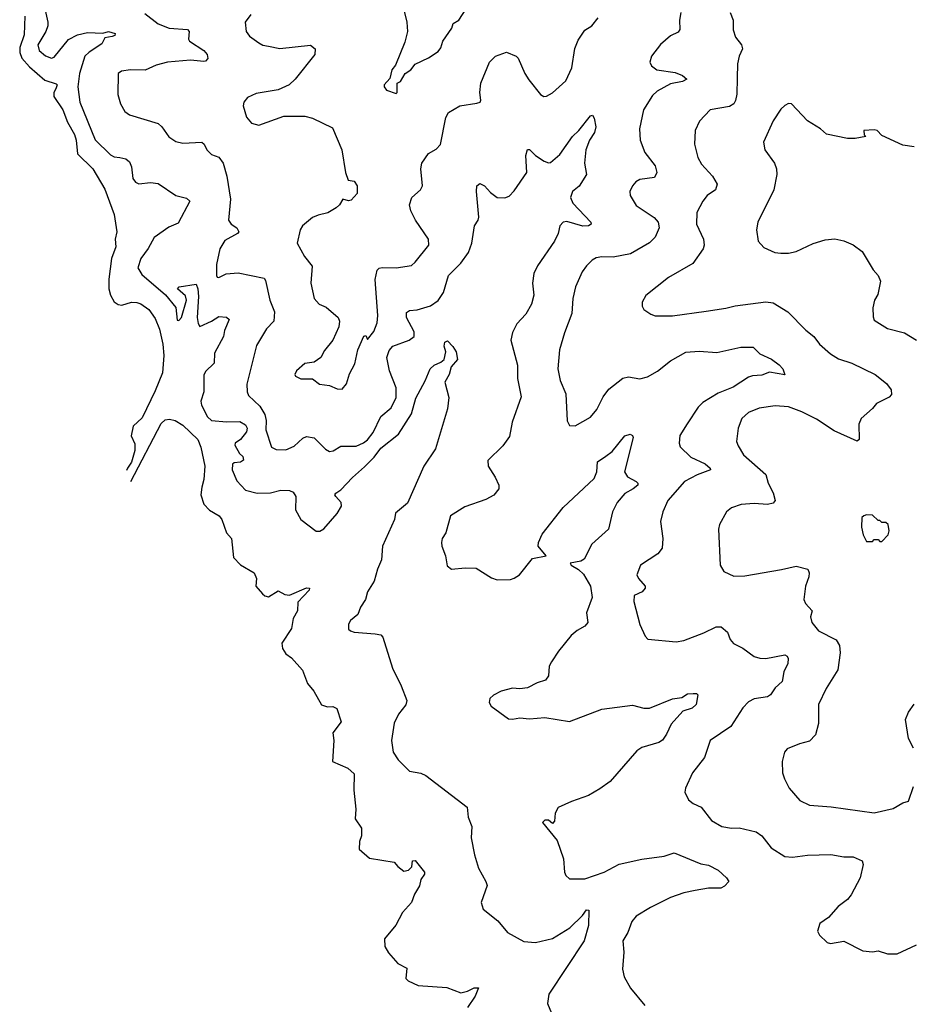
# Model space of a CAD drawing. Extents: x 2133461 to 2293071, y 753526 to 916327.
# Tile 10 of 256: x 2215669 to 2220349, y 762691 to 767857. Entities that reach past the tile are written whole.
import ezdxf

# ---------------------------------------------------------------- set-up
doc = ezdxf.new("R2010")
doc.units = 0

msp = doc.modelspace()

# ---------------------------------------------------------------- linework, layer by layer
at = {"layer": '0CON10XD'}
for points in [[(2215789.8, 767965), (2215816.4, 767845), (2215816.4, 767825), (2215805.8, 767795), (2215763.4, 767725), (2215771.5, 767695), (2215805, 767666.8), (2215835, 767654.6), (2215850.2, 767659.8), (2215925, 767752.5), (2215972, 767778), (2216025, 767789.2), (2216105, 767786.2), (2216135.2, 767795.2), (2216170.8, 767785), (2216167.5, 767775), (2216155, 767768.5), (2216115, 767761.2), (2216099.6, 767730.4), (2216032.8, 767687.2), (2216011.3, 767665), (2215982.5, 767575), (2215974.2, 767504.2), (2215984.1, 767424.1), (2216065, 767227.1), (2216145, 767148.9), (2216165, 767138.5), (2216195, 767133.8), (2216226.7, 767126.7), (2216245, 767112), (2216256.5, 767085), (2216263.2, 767023.2), (2216276, 767005), (2216295, 766995.6), (2216355, 767003.6), (2216395, 766998.1), (2216488.8, 766935), (2216545, 766920), (2216561.4, 766905), (2216500.5, 766789.5), (2216451.4, 766768.6), (2216375, 766714.4), (2216343.6, 766656.4), (2216305.4, 766605), (2216289.5, 766555), (2216309.9, 766519.9), (2216433.3, 766413.3), (2216487.7, 766347.7), (2216495, 766281.2), (2216505, 766278.6), (2216518, 766295), (2216544.6, 766385), (2216538.8, 766408.8), (2216496.7, 766445), (2216506.7, 766455), (2216595, 766470), (2216604.4, 766444.4), (2216607, 766405), (2216599.6, 766295), (2216605, 766263.8), (2216615, 766248.1), (2216675.3, 766274.7), (2216715, 766300), (2216755, 766297.1), (2216768, 766285), (2216743.6, 766226.4), (2216739.1, 766195), (2216692, 766108), (2216688.9, 766055), (2216645, 766010.6), (2216635, 765992), (2216634.6, 765905), (2216619.1, 765855), (2216623.8, 765835), (2216655, 765773.3), (2216674.8, 765754.8), (2216755, 765746.5), (2216825, 765748.5), (2216855, 765730.8), (2216862.5, 765715), (2216859.2, 765695), (2216827.7, 765655), (2216800.4, 765635), (2216797.3, 765625), (2216821.9, 765581.9), (2216840, 765565), (2216844, 765546), (2216827.5, 765535), (2216795, 765531.4), (2216786, 765525), (2216784.4, 765495), (2216808.2, 765438.2), (2216855, 765388.9), (2216915, 765372.7), (2216984.5, 765374.5), (2217039.3, 765389.3), (2217085, 765386.5), (2217105, 765379.2), (2217118, 765355), (2217116.7, 765285), (2217144.5, 765234.5), (2217225, 765174), (2217245, 765174), (2217265, 765185.8), (2217335, 765266.5), (2217357.9, 765305), (2217356.9, 765325), (2217328, 765355), (2217323.8, 765365), (2217327.7, 765372.3), (2217355, 765390), (2217415, 765454.5), (2217479.4, 765510.6), (2217528.8, 765561.2), (2217565, 765609.1), (2217657, 765683), (2217725, 765788.6), (2217748.4, 765871.6), (2217798.1, 765961.9), (2217824.4, 766025), (2217844.6, 766045.4), (2217879.7, 766060.3), (2217896.2, 766075), (2217905.8, 766115), (2217897.5, 766145), (2217900.8, 766165), (2217915, 766172), (2217942.2, 766142.2), (2217960.6, 766115), (2217967.5, 766075), (2217934, 766036), (2217923.1, 765995), (2217900, 765955), (2217920.8, 765875), (2217913.8, 765815), (2217851.4, 765605), (2217790.6, 765515), (2217705, 765320), (2217641.1, 765268.9), (2217636.9, 765235), (2217572.7, 765095), (2217567.3, 765022.7), (2217546.4, 764975), (2217529.2, 764910.8), (2217494.4, 764855), (2217484.4, 764815), (2217458.1, 764775), (2217443.9, 764736.1), (2217405, 764705.8), (2217394.4, 764685), (2217395, 764660), (2217405, 764650), (2217425, 764643.8), (2217535.5, 764635.5), (2217565, 764630), (2217575, 764618), (2217625, 764455.6), (2217671.7, 764361.7), (2217701.5, 764285), (2217695, 764262.5), (2217656.7, 764213.3), (2217633.8, 764166.2), (2217620, 764075), (2217629.6, 764015), (2217655, 763974.4), (2217715, 763914.5), (2217775, 763904.1), (2217801.2, 763891.2), (2218017.1, 763725), (2218023.9, 763673.9), (2218043.1, 763625), (2218038.5, 763565), (2218055.6, 763475), (2218076.9, 763405), (2218115.4, 763335.4), (2218122.9, 763315), (2218092, 763225), (2218101.2, 763191.2), (2218178.7, 763128.7), (2218228.7, 763068.7), (2218315, 763020.5), (2218376.4, 763016.4), (2218465, 763036.2), (2218556.9, 763093.1), (2218623.1, 763156.9), (2218645, 763187.5), (2218655.8, 763185.8), (2218654.4, 763105), (2218632.5, 763025), (2218446.7, 762745), (2218438.8, 762695), (2218460, 762645)], [(2217676.2, 767945), (2217701.2, 767845), (2217703.8, 767795), (2217690.5, 767739.5), (2217640.7, 767619.3), (2217622.5, 767595), (2217611.7, 767548.3), (2217582.5, 767515), (2217582.5, 767505), (2217595, 767487.5), (2217645, 767470), (2217650, 767475), (2217650, 767525), (2217667, 767533), (2217692.5, 767575), (2217722.5, 767595), (2217745, 767623.3), (2217815, 767656.7), (2217865, 767690), (2217880.3, 767709.7), (2217890, 767745), (2217937, 767813), (2217945, 767837.5), (2217974, 767855), (2218012.2, 767915)], [(2219139.6, 767895), (2219131.9, 767855), (2219133.5, 767805), (2219125, 767792.2), (2219085, 767773.3), (2219033.3, 767726.7), (2218985.6, 767665), (2218977.1, 767635), (2218985.8, 767615), (2219014, 767594), (2219109.8, 767579.8), (2219148, 767565), (2219171.2, 767545), (2219147.8, 767532.2), (2219085, 767521.2), (2219015, 767482.2), (2218990.8, 767459.2), (2218942.9, 767385), (2218923.1, 767285), (2218926.2, 767225), (2218950.2, 767160.2), (2219005, 767090), (2219013.3, 767055), (2219001.1, 767028.9), (2218925, 767019.4), (2218903, 767007), (2218885, 766986.2), (2218872.5, 766955), (2218874.2, 766935), (2218905, 766882), (2218999.8, 766819.8), (2219020.6, 766795), (2219025.6, 766765), (2219004.5, 766715.5), (2218975, 766685.7), (2218875, 766628.1), (2218785, 766610.9), (2218725, 766613.1), (2218695, 766608.1), (2218673.8, 766596.2), (2218643.8, 766566.2), (2218621.4, 766535), (2218586.7, 766455), (2218573.3, 766395), (2218567.3, 766315), (2218528.5, 766215), (2218503.1, 766125), (2218494.4, 766025), (2218505.6, 765965), (2218535.7, 765895), (2218542.3, 765752.3), (2218555, 765727.5), (2218585, 765726), (2218665, 765772), (2218698.7, 765811.3), (2218731.8, 765878.2), (2218760.9, 765919.1), (2218835, 765976.9), (2218865, 765984.3), (2218925, 765973.3), (2218965, 765983.3), (2219016.9, 766013.1), (2219085, 766067.7), (2219165, 766112.7), (2219235, 766118.5), (2219328.7, 766111.3), (2219455, 766138.8), (2219518.8, 766138.8), (2219553.4, 766103.4), (2219615, 766075.5), (2219656.3, 766046.3), (2219675.6, 766025), (2219685.7, 765994.3), (2219605, 766007.5), (2219565, 765992.5), (2219515, 765988.4), (2219495, 765981.1), (2219415, 765928.9), (2219335, 765897.8), (2219255, 765848.8), (2219230, 765825), (2219173.3, 765736.7), (2219134.4, 765675), (2219130, 765635), (2219136.6, 765616.6), (2219191.8, 765561.8), (2219267.4, 765527.4), (2219292.9, 765505), (2219295.8, 765495), (2219225, 765469.6), (2219158.6, 765435), (2219071.4, 765335), (2219044.3, 765275), (2219032.9, 765225), (2219045.8, 765135), (2219041.4, 765085), (2219018.8, 765055), (2218928, 764995), (2218909.2, 764945), (2218917.8, 764925), (2218952.9, 764885), (2218952.5, 764875), (2218936, 764855), (2218895, 764836.2), (2218892.9, 764805), (2218923.4, 764683.4), (2218952.2, 764622.2), (2218967, 764607), (2219115, 764592.5), (2219155, 764600.8), (2219260.2, 764639.8), (2219325, 764671.1), (2219351.4, 764671.4), (2219384.3, 764644.3), (2219398.8, 764605), (2219416.2, 764585), (2219465, 764559.4), (2219525, 764516.5), (2219555, 764507.3), (2219585, 764506.4), (2219685, 764524.5), (2219697.9, 764517.9), (2219702.7, 764505), (2219701.2, 764478.8), (2219680.8, 764435), (2219671.4, 764385), (2219635, 764351.2), (2219610.8, 764315), (2219595, 764304.4), (2219525, 764294.4), (2219495, 764278.6), (2219465, 764246.2), (2219401.4, 764148.6), (2219294.3, 764075), (2219263.4, 763986.6), (2219201.2, 763905), (2219163.8, 763825), (2219160, 763805), (2219180, 763765), (2219204.3, 763744.3), (2219246.7, 763725), (2219300, 763655), (2219355, 763624), (2219406.1, 763616.1), (2219445, 763617.5), (2219535, 763597.1), (2219565.4, 763575.4), (2219613, 763513), (2219685, 763466.7), (2219725, 763463.6), (2219805, 763474.5), (2219927.4, 763477.4), (2219994.4, 763465.6), (2220044.4, 763464.4), (2220091.2, 763445), (2220095.8, 763425), (2220080.8, 763355), (2220034, 763265), (2220015, 763242), (2219966.2, 763205), (2219915, 763147.5), (2219870, 763115), (2219857.5, 763075), (2219867.5, 763055), (2219907.5, 763015), (2219925, 763010), (2219995, 763023.3), (2220095, 762971.2), (2220145, 762966.2), (2220175, 762972), (2220225, 762956.7), (2220275, 762956.7), (2220376.1, 763003.9)], [(2219398.8, 767895), (2219413.9, 767853.9), (2219413.4, 767803.4), (2219425.6, 767765), (2219457.5, 767725), (2219464, 767705), (2219445.8, 767665), (2219436.4, 767625), (2219435, 767550), (2219433.7, 767466.3), (2219427.2, 767432.8), (2219417.1, 767415), (2219395, 767402.5), (2219293.3, 767385), (2219238, 767325), (2219214.2, 767275), (2219211.4, 767205), (2219228.1, 767135), (2219248.6, 767098.6), (2219306.2, 767036.2), (2219330.6, 766995), (2219320.6, 766965), (2219277.5, 766935), (2219254.6, 766905.4), (2219224.2, 766845), (2219222.5, 766785), (2219258, 766705), (2219261.2, 766675), (2219256, 766655), (2219202.2, 766577.8), (2219075, 766503.8), (2218955, 766410), (2218936.7, 766375), (2218936.7, 766355), (2218945, 766337.5), (2218981.7, 766311.7), (2219003.9, 766303.9), (2219095, 766304.2), (2219271.9, 766328.1), (2219375, 766343.1), (2219425, 766356.7), (2219585, 766377.5), (2219625, 766370.9), (2219700.5, 766325), (2219795, 766228.6), (2219838, 766195), (2219867.5, 766155), (2219924.7, 766104.7), (2219968, 766078), (2220038, 766055), (2220158.8, 765995), (2220218.3, 765948.3), (2220244.3, 765915), (2220245, 765890), (2220232.4, 765877.6), (2220165.9, 765844.1), (2220145, 765816.7), (2220085.9, 765764.1), (2220074, 765735), (2220075.8, 765655), (2220065, 765646.2), (2219945, 765699.5), (2219850.9, 765760.9), (2219775, 765800), (2219705, 765825.5), (2219635, 765831.9), (2219550.9, 765819.1), (2219495, 765795.8), (2219460, 765765), (2219440.8, 765715), (2219432.5, 765645), (2219440.9, 765620.9), (2219469.2, 765575), (2219585, 765471.2), (2219598.1, 765425), (2219624.3, 765375), (2219634, 765335), (2219625, 765320), (2219595, 765312.9), (2219525, 765318.6), (2219455.8, 765314.2), (2219405, 765295.8), (2219378.8, 765275), (2219342.1, 765207.9), (2219337.5, 765185), (2219345.8, 764995), (2219365, 764962.5), (2219418.3, 764938.3), (2219475, 764940), (2219667.3, 764972.7), (2219745, 764990), (2219806, 764975), (2219813.1, 764955), (2219811.5, 764935), (2219793.3, 764885), (2219785.8, 764815), (2219794.2, 764795), (2219828.8, 764755), (2219820.8, 764725), (2219827.5, 764695), (2219861.7, 764651.7), (2219954.5, 764604.5), (2219973.2, 764573.2), (2219975.6, 764535), (2219963.4, 764446.6), (2219901.7, 764348.3), (2219862.9, 764265), (2219861.5, 764165), (2219846.9, 764105), (2219815, 764072.2), (2219761.7, 764058.3), (2219697.8, 764032.2), (2219684, 764015), (2219672, 763965), (2219673.3, 763905), (2219684.4, 763874.4), (2219708.8, 763825), (2219765, 763761.2), (2219815, 763736), (2219928.1, 763728.1), (2220155, 763696), (2220255, 763718.8), (2220305, 763748.8), (2220335, 763757.5), (2220361.2, 763835)], [(2215696.2, 767876.2), (2215692.9, 767777.1), (2215668.7, 767711.3), (2215669.7, 767685), (2215680.8, 767655), (2215720.2, 767610.2), (2215800.7, 767540.7), (2215860.2, 767520.2), (2215865.4, 767515), (2215858.2, 767495), (2215847.8, 767475), (2215848.6, 767455), (2215894.6, 767385), (2215920.4, 767320.4), (2215956.1, 767255), (2215965.9, 767225.9), (2215972.6, 767152.6), (2216052.7, 767075), (2216115, 766968.6), (2216165.4, 766835), (2216178.9, 766745), (2216169.5, 766705), (2216173.1, 766665), (2216150.4, 766605), (2216137, 766495), (2216135.9, 766445), (2216145, 766412.1), (2216165, 766377.1), (2216185, 766362.9), (2216205, 766360.2), (2216255, 766374.5), (2216284, 766374), (2216305, 766366.7), (2216347.5, 766337.5), (2216379.8, 766289.8), (2216403.4, 766233.4), (2216420.3, 766155), (2216424.6, 766094.6), (2216418.3, 766005), (2216380.7, 765909.3), (2216310.8, 765769.2), (2216264, 765725), (2216253.5, 765673.5), (2216272.5, 765632.5), (2216273.1, 765596.9), (2216254.8, 765535), (2216234, 765505), (2216229.5, 765492.6)], [(2216325, 767890), (2216395, 767835.6), (2216453.3, 767813.3), (2216550, 767805), (2216558, 767795), (2216554.4, 767755.6), (2216559.4, 767745), (2216636.2, 767696.2), (2216652.5, 767675), (2216656.8, 767653.2), (2216645, 767639.1), (2216635, 767637.1), (2216565, 767645.3), (2216445, 767634.5), (2216385, 767617.8), (2216327.2, 767592.8), (2216250, 767595), (2216203, 767587), (2216186.2, 767575), (2216184.2, 767465), (2216197.1, 767415), (2216221.2, 767375), (2216245, 767357.5), (2216395, 767311.9), (2216415.7, 767295), (2216452.1, 767242.1), (2216488.5, 767218.5), (2216525, 767209.6), (2216625, 767214.2), (2216638, 767205), (2216652, 767175), (2216675, 767150), (2216715, 767136), (2216737.5, 767105), (2216756.1, 767036.1), (2216775.2, 766915), (2216765.4, 766805), (2216778.2, 766785), (2216809.4, 766765), (2216819.4, 766745), (2216812.9, 766735), (2216745, 766698.3), (2216718.6, 766655), (2216702.1, 766572.1), (2216701.1, 766515), (2216705, 766506.2), (2216715, 766504.3), (2216753, 766523), (2216815, 766529.5), (2216951.4, 766501.4), (2216959.6, 766489.6), (2216981.2, 766385), (2217007.1, 766325), (2217002.5, 766275), (2216964.6, 766235), (2216911.7, 766148.3), (2216861.5, 765945), (2216862.2, 765905), (2216870.6, 765885), (2216928.8, 765828.8), (2216956.2, 765785), (2216962.2, 765755), (2216960.9, 765705), (2216990, 765615), (2217015, 765602.5), (2217065, 765600), (2217110.2, 765619.8), (2217155, 765662), (2217175, 765670), (2217215, 765664.2), (2217273.6, 765603.6), (2217295, 765592), (2217315, 765595.7), (2217355, 765620.5), (2217435, 765619.7), (2217473.3, 765636.7), (2217495, 765653.3), (2217525, 765691.2), (2217563.8, 765775), (2217619.5, 765820.5), (2217644.7, 765875), (2217644.7, 765925), (2217610.5, 766015), (2217595.9, 766085), (2217609, 766121), (2217627.8, 766145), (2217714, 766176), (2217738.9, 766195), (2217740.2, 766220.2), (2217698.8, 766295), (2217699.2, 766320.8), (2217715, 766331.2), (2217755.8, 766334.2), (2217825, 766356), (2217865, 766383.6), (2217894.2, 766425.8), (2217919.6, 766515), (2217985, 766579.1), (2218024.1, 766635.9), (2218041.5, 766685), (2218056, 766775), (2218076, 766805), (2218078.8, 766821.2), (2218066.5, 766955), (2218069.2, 766985), (2218085, 766997.5), (2218109.2, 766985), (2218140.5, 766950.5), (2218175, 766924.4), (2218215, 766922.2), (2218238, 766932), (2218265, 766960), (2218330.6, 767055), (2218325.6, 767145), (2218335, 767176.7), (2218345, 767176.2), (2218375.8, 767145), (2218421.2, 767115), (2218445, 767105.7), (2218455, 767108.1), (2218505, 767150.5), (2218570.4, 767245), (2218603.4, 767276.6), (2218665, 767353.3), (2218675, 767356.7), (2218685, 767340), (2218694, 767295), (2218685.8, 767265), (2218660.6, 767225), (2218641.4, 767175), (2218634.3, 767105), (2218644.3, 767045), (2218605.9, 766984.1), (2218570.8, 766955), (2218560.8, 766925), (2218572.5, 766895), (2218667.5, 766795), (2218668, 766785), (2218655, 766775.8), (2218625, 766773.2), (2218541.2, 766798.8), (2218522.5, 766795), (2218504.2, 766775.8), (2218496.2, 766735), (2218476, 766695), (2218386.9, 766565), (2218366.9, 766525), (2218360.6, 766475), (2218367.6, 766412.4), (2218356.2, 766365), (2218325, 766312), (2218277.8, 766262.2), (2218255, 766216.2), (2218247.9, 766175), (2218281.4, 766045), (2218282.2, 765975), (2218300.7, 765879.3), (2218254.3, 765745), (2218239.5, 765670.5), (2218205, 765620.8), (2218126, 765545), (2218127.5, 765515), (2218165, 765456.7), (2218183.3, 765415), (2218183.3, 765395), (2218157.3, 765362.7), (2218115, 765339.2), (2218005, 765300.6), (2217930, 765255), (2217905.8, 765165), (2217885.8, 765135), (2217882.5, 765115), (2217884, 765095), (2217904.2, 765045), (2217912.4, 764992.4), (2217935, 764974.2), (2218008, 764982), (2218065, 764978.8), (2218145, 764929.2), (2218175, 764919.2), (2218245, 764920.6), (2218265, 764926.7), (2218292.9, 764945), (2218360.3, 765029.7), (2218433.3, 765045), (2218390, 765095), (2218392.5, 765115), (2218412.3, 765157.7), (2218521.9, 765298.1), (2218685, 765450), (2218698.8, 765485), (2218702.8, 765537.2), (2218745, 765566.4), (2218778.3, 765591.7), (2218845, 765673.8), (2218873.3, 765683.3), (2218886.4, 765676.4), (2218888.8, 765665), (2218844.4, 765485), (2218859.4, 765459.4), (2218904.5, 765434.5), (2218914, 765425), (2218914, 765415), (2218890, 765395), (2218845, 765371.5), (2218804.5, 765325), (2218781.1, 765275), (2218759.2, 765185), (2218672.2, 765105), (2218632.4, 765027.6), (2218614, 765016), (2218558.8, 765005), (2218564.4, 764995), (2218602.9, 764972.9), (2218628.2, 764948.2), (2218666.1, 764885), (2218674.1, 764825), (2218644, 764745), (2218650.9, 764695), (2218635.7, 764675), (2218595, 764653.3), (2218564.1, 764625.9), (2218496.9, 764545), (2218461.1, 764488.9), (2218448.9, 764465), (2218445.4, 764414.6), (2218428.7, 764391.3), (2218385, 764378.6), (2218335, 764351.2), (2218295, 764345.8), (2218255, 764350), (2218195.9, 764334.1), (2218156, 764314), (2218137.5, 764295), (2218133.3, 764275), (2218143.3, 764255), (2218235, 764190), (2218255, 764187.3), (2218295, 764194.6), (2218345, 764188.5), (2218425, 764195.6), (2218555, 764174.5), (2218725, 764239.5), (2218885, 764261.4), (2218944.5, 764244.5), (2218975, 764244.4), (2219095.4, 764294.6), (2219145, 764301.4), (2219175, 764320), (2219205, 764322.9), (2219222.3, 764322.3), (2219229.2, 764315), (2219219.6, 764265), (2219199.2, 764245), (2219150.8, 764229.2), (2219088.6, 764161.4), (2219065, 764108.8), (2219042.8, 764077.2), (2219023.3, 764065), (2218935, 764038.9), (2218907.9, 764022.1), (2218768.8, 763861.2), (2218715, 763821.9), (2218655, 763787.1), (2218565, 763755.8), (2218495.9, 763724.1), (2218480, 763695), (2218477, 763653), (2218465, 763640), (2218445, 763657.5), (2218425, 763657.5), (2218412.5, 763645), (2218490.7, 763550.7), (2218523.8, 763455), (2218528.8, 763385), (2218536.4, 763366.4), (2218555, 763350), (2218635, 763350), (2218736.7, 763385), (2218815, 763426.5), (2218935, 763452.1), (2219052.1, 763467.9), (2219105, 763486.9), (2219245, 763427.8), (2219285, 763421.5), (2219335.8, 763395), (2219380, 763355), (2219391.2, 763335), (2219369.1, 763310.9), (2219349.7, 763300.3), (2219285, 763300), (2219215, 763289.1), (2219155, 763276.4), (2219085, 763252.3), (2218979.9, 763200.1), (2218905, 763154.2), (2218881.4, 763125), (2218861.7, 763068.3), (2218835.7, 763025), (2218840, 762965), (2218834, 762875), (2218841.2, 762835), (2218875.7, 762775.7), (2218950, 762685)], [(2216882.5, 767885), (2216852.5, 767845), (2216857.5, 767795), (2216875, 767770), (2216923.8, 767735), (2216945, 767723.3), (2216975, 767717.8), (2217035, 767706.7), (2217195, 767723.3), (2217220, 767705), (2217218.8, 767675), (2217115, 767544.3), (2217082.5, 767515), (2217025, 767488.5), (2216910.9, 767469.1), (2216865, 767448.8), (2216845.8, 767425), (2216841.4, 767405), (2216858.9, 767345), (2216885, 767314.3), (2216924.5, 767304.5), (2217055, 767350.4), (2217165, 767351.2), (2217205, 767340.9), (2217310.2, 767290.2), (2217360.5, 767175), (2217378.8, 767055), (2217392.5, 767015), (2217425, 767010), (2217440.6, 766985), (2217440.8, 766945), (2217409.4, 766910.6), (2217395, 766906.2), (2217365, 766916.2), (2217347.5, 766885), (2217330.7, 766869.3), (2217286.6, 766843.4), (2217235, 766832.5), (2217205, 766819.2), (2217153.8, 766775), (2217141.2, 766755), (2217126.2, 766685), (2217164.6, 766614.6), (2217204.5, 766564.5), (2217197.1, 766475), (2217214.3, 766395), (2217241.2, 766365), (2217278.1, 766348.1), (2217340, 766295), (2217348, 766275), (2217344, 766245), (2217312, 766175), (2217269.1, 766120.9), (2217250, 766085), (2217215, 766060.8), (2217165, 766053.3), (2217122.5, 766015), (2217113.8, 765995), (2217117, 765987), (2217145, 765973.3), (2217205, 765973.3), (2217242.5, 765945), (2217295, 765938), (2217335, 765920), (2217361.7, 765918.3), (2217383.6, 765946.4), (2217400.9, 765999.1), (2217428.6, 766051.4), (2217444.3, 766125), (2217475, 766197.5), (2217485, 766200), (2217495, 766180), (2217528.2, 766221.8), (2217545, 766267.5), (2217549.5, 766305), (2217535.7, 766494.3), (2217545, 766542.5), (2217556.4, 766553.6), (2217572.3, 766557.7), (2217645, 766556.2), (2217725, 766568), (2217745.6, 766584.4), (2217817.1, 766675), (2217814.2, 766705), (2217746.9, 766805), (2217721.4, 766855), (2217714.3, 766885), (2217727.5, 766925), (2217772.9, 766965), (2217783.1, 766985), (2217774.6, 767075), (2217779.6, 767105), (2217814.4, 767155), (2217855, 767178.1), (2217878.3, 767201.7), (2217906.3, 767343.7), (2217919.1, 767370.9), (2217978.8, 767405), (2218068.6, 767418.6), (2218085.8, 767424.2), (2218090, 767435), (2218083.6, 767475), (2218089.5, 767525), (2218134.4, 767635), (2218166.7, 767665), (2218225, 767686.5), (2218275, 767666.7), (2218286.2, 767655), (2218320, 767575), (2218342.1, 767542.1), (2218403.3, 767465), (2218420, 767455), (2218435, 767456.2), (2218465, 767474.2), (2218535, 767536), (2218566.5, 767605), (2218583.3, 767706.7), (2218599.8, 767750.2), (2218635, 767802.5), (2218672.5, 767825), (2218705, 767866.7)], [(2220365, 767190), (2220305, 767198.8), (2220195, 767250), (2220170, 767275), (2220155, 767280), (2220100, 767275), (2220102.5, 767252.5), (2220110, 767245), (2220055, 767233.3), (2220013.9, 767233.9), (2219905, 767256.7), (2219872.5, 767285), (2219805, 767326.7), (2219720, 767415), (2219705, 767417.5), (2219685, 767407.5), (2219665, 767387.5), (2219625, 767326.7), (2219574, 767215), (2219580.8, 767175), (2219631.9, 767105), (2219641.9, 767075), (2219643.3, 767045), (2219627.1, 766965), (2219544.3, 766795), (2219537.5, 766755), (2219545.8, 766695.8), (2219575, 766661.2), (2219633.6, 766636.4), (2219665, 766632.9), (2219705, 766632.9), (2219745, 766641.4), (2219835, 766682.2), (2219897.2, 766702.8), (2219948, 766708), (2219995, 766696.9), (2220045, 766675.7), (2220091.4, 766641.4), (2220149.2, 766545), (2220175.8, 766515), (2220188, 766485), (2220174.2, 766415), (2220155.8, 766385), (2220146.7, 766345), (2220148.3, 766298.3), (2220155, 766280), (2220225, 766236.2), (2220314.4, 766214.4), (2220376.3, 766176.3)], [(2216251.7, 765433.6), (2216253, 765435), (2216410.8, 765739.2), (2216432.5, 765757.5), (2216455, 765761.7), (2216485, 765754.7), (2216525, 765729.7), (2216603.8, 765655), (2216619.6, 765615), (2216640.9, 765515), (2216635.3, 765444.7), (2216625.6, 765404.4), (2216619.4, 765365), (2216635.6, 765315), (2216665, 765284.4), (2216716, 765255), (2216730, 765235), (2216754.3, 765164.3), (2216780, 765135), (2216792, 765035), (2216827.7, 764997.7), (2216898.8, 764955), (2216912.5, 764925), (2216907.5, 764885), (2216942.5, 764845), (2216955, 764833.8), (2216975, 764828.8), (2217025, 764860), (2217061.2, 764841.2), (2217085, 764837.5), (2217175, 764876), (2217190, 764875), (2217188.8, 764865), (2217128.3, 764801.7), (2217127.5, 764755), (2217103.6, 764716.4), (2217095, 764662.5), (2217044.1, 764585.9), (2217047.7, 764557.7), (2217065, 764530), (2217095, 764510), (2217152.5, 764445), (2217178.8, 764375), (2217212, 764335), (2217252.9, 764262.9), (2217285, 764252), (2217313, 764253), (2217333, 764243), (2217357, 764173), (2217313.3, 764115), (2217318, 764075), (2217310, 763965), (2217390.7, 763930.7), (2217425, 763900), (2217423.3, 763815), (2217433.8, 763715), (2217430, 763665), (2217463.3, 763615), (2217463.3, 763575), (2217452.5, 763545), (2217450, 763505), (2217505, 763457.5), (2217635, 763436.7), (2217653.6, 763413.6), (2217685, 763390), (2217710, 763395), (2217727, 763413), (2217730, 763445), (2217745, 763446.7), (2217793.3, 763385), (2217793.3, 763375), (2217774.2, 763345.8), (2217766.8, 763313.2), (2217740.5, 763269.5), (2217726.2, 763225), (2217677.7, 763172.3), (2217643.6, 763106.4), (2217583.8, 763035), (2217585.8, 762995), (2217605, 762961.2), (2217653.3, 762905), (2217700.7, 762880.7), (2217696.4, 762826.4), (2217707.5, 762815), (2217760.6, 762790.6), (2217910.5, 762779.5), (2217985, 762751.4), (2218019.7, 762760.3), (2218055, 762778), (2218077.5, 762777.5), (2218059.2, 762735), (2218020, 762675)], [(2220195, 765120), (2220227.5, 765155), (2220232.5, 765175), (2220228.3, 765208.3), (2220215, 765220), (2220195, 765220), (2220185, 765230), (2220175, 765230), (2220145, 765257.5), (2220115, 765260), (2220100, 765255), (2220090, 765245), (2220087.5, 765195), (2220097.5, 765155), (2220115, 765120), (2220145, 765120), (2220155, 765130), (2220175, 765130), (2220185, 765120), (2220195, 765120)], [(2220360.6, 764035), (2220335, 764086.7), (2220319.6, 764185), (2220335, 764224.3), (2220365, 764266.7)]]:
    msp.add_lwpolyline(points, dxfattribs=at)

doc.saveas('drawing.dxf')
